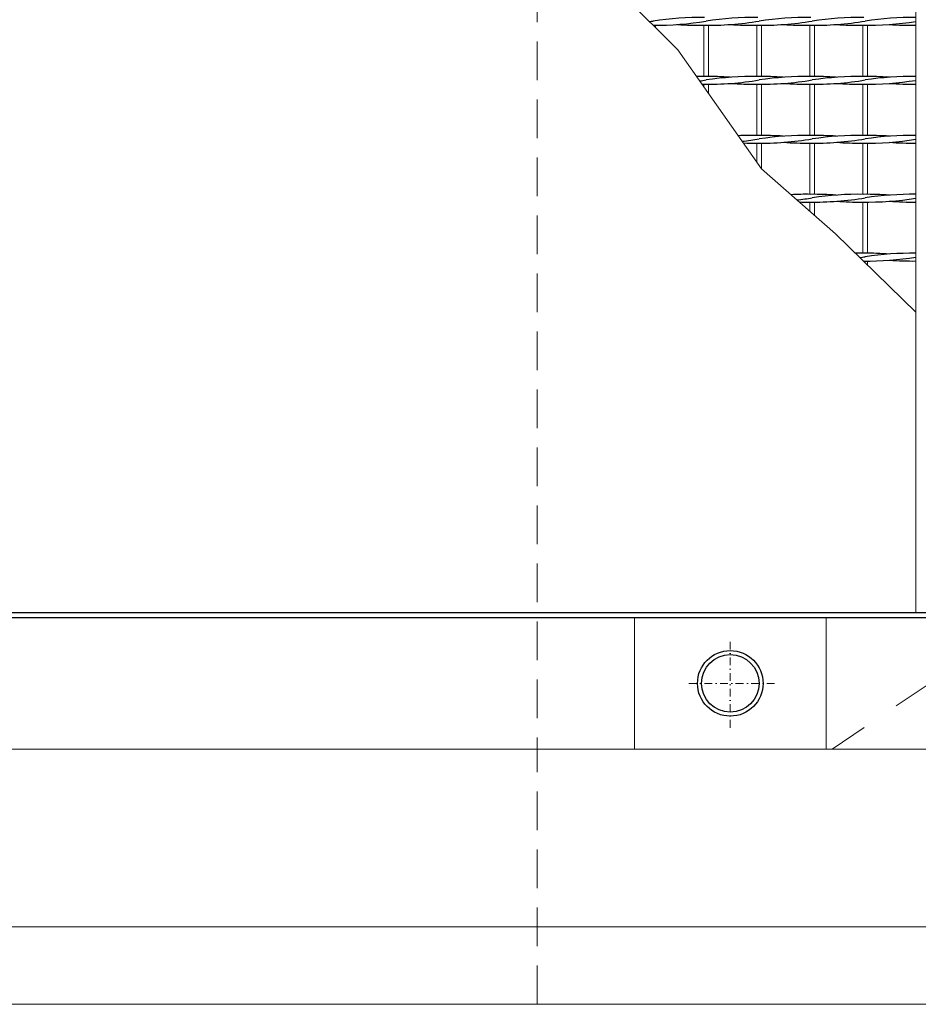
# Model space of a CAD drawing. Header units: millimetres. Extents: x -6178 to 46156, y -8419 to 8560.
# Tile 27 of 256: x 2320 to 2901, y -2755 to -2119. Entities that reach past the tile are written whole.
import ezdxf

# ---------------------------------------------------------------- set-up
doc = ezdxf.new("R2010")
doc.units = ezdxf.units.MM
for name, pattern in [('ACAD_ISO02W100', [15, 12, -3]), ('DASHDOT', [1, 0.5, -0.25, 0, -0.25]), ('HIDDEN', [0.375, 0.25, -0.125]), ('JIS_02_1.0', [2, 1, -1])]:
    doc.linetypes.add(name, pattern=pattern)
for name, color, linetype, lineweight in [('Aussteifung', 7, 'ACAD_ISO02W100', 15), ('Betonfundamente', 7, 'Continuous', 18), ('Geländer', 7, 'Continuous', 25), ('Pflaster-Gehweg', 7, 'Continuous', 15), ('Stufen&Podest', 7, 'Continuous', 9), ('Tragegurt', 7, 'Continuous', 20)]:
    doc.layers.add(name, color=color, linetype=linetype, lineweight=lineweight)

msp = doc.modelspace()

# ---------------------------------------------------------------- linework, layer by layer
at = {"layer": 'Aussteifung', "linetype": 'JIS_02_1.0', "lineweight": 18, "ltscale": 25}
msp.add_line((2845.19306, -2590.40053), (4445.91403, -1515.04898), dxfattribs=at)
at = {"layer": 'Aussteifung'}
msp.add_line((2845.19306, -2590.40053), (2934.85631, -2590.40053), dxfattribs=at)
at = {"layer": 'Betonfundamente', "linetype": 'HIDDEN', "ltscale": 100}
for p in [(2654.38052, -1420.40053), (2654.38052, -2755.40053)]:
    msp.add_line(p, (2654.38052, -2590.40053), dxfattribs=at)
at = {"layer": 'Betonfundamente', "linetype": 'HIDDEN', "ltscale": 10}
msp.add_line((2654.38052, -2755.40053), (1654.38052, -2755.40053), dxfattribs=at)
at = {"layer": 'Geländer', "lineweight": 9}
for p, q in [((2717.38052, -2505.40053), (2717.38052, -2590.40053)), ((2841.38052, -2505.40053), (2841.38052, -2590.40053))]:
    msp.add_line(p, q, dxfattribs=at)
at = {"layer": 'Geländer', "linetype": 'DASHDOT', "lineweight": 9, "ltscale": 10}
for p, q in [((2779.38052, -2576.55799), (2779.38052, -2519.24307)), ((2808.03798, -2547.90053), (2750.72306, -2547.90053))]:
    msp.add_line(p, q, dxfattribs=at)
at = {"layer": 'Geländer'}
for radius in [21.2, 18.6]:
    msp.add_circle((2779.38052, -2547.90053), radius, dxfattribs=at)
at = {"layer": 'Pflaster-Gehweg'}
for p, q in [((6299.78679, -2705.40053), (2304.38052, -2705.40053)), ((6299.78679, -2755.40053), (2304.38052, -2755.40053))]:
    msp.add_line(p, q, dxfattribs=at)
at = {"layer": 'Stufen&Podest'}
for p, q in [((2899.48052, -1508.40053), (2899.48052, -2502.40053)), ((2730.98052, -2122.45862), (2730.98052, -2123.82595))]:
    msp.add_line(p, q, dxfattribs=at)
at = {"layer": 'Stufen&Podest', "lineweight": 20}
for p, q in [((2762.28052, -2122.4469), (2762.28052, -2155.5469)), ((2765.28052, -2122.45862), (2765.28052, -2155.53517)), ((2796.58052, -2122.4469), (2796.58052, -2155.5469)), ((2799.58052, -2122.45862), (2799.58052, -2155.53517)), ((2830.88052, -2122.4469), (2830.88052, -2155.5469)), ((2833.88052, -2122.45862), (2833.88052, -2155.53517)), ((2865.18052, -2122.4469), (2865.18052, -2155.5469)), ((2868.18052, -2122.45862), (2868.18052, -2155.53517)), ((2762.28052, -2160.5469), (2762.28052, -2162.20539)), ((2765.28052, -2160.55862), (2765.28052, -2166.46744)), ((2796.58052, -2160.5469), (2796.58052, -2193.6469)), ((2799.58052, -2160.55862), (2799.58052, -2193.63517)), ((2830.88052, -2160.5469), (2830.88052, -2193.6469)), ((2833.88052, -2160.55862), (2833.88052, -2193.63517)), ((2865.18052, -2160.5469), (2865.18052, -2193.6469)), ((2868.18052, -2160.55862), (2868.18052, -2193.63517)), ((2796.58052, -2198.6469), (2796.58052, -2210.93484)), ((2799.58052, -2198.65862), (2799.58052, -2215.1969)), ((2830.88052, -2198.6469), (2830.88052, -2231.7469)), ((2833.88052, -2198.65862), (2833.88052, -2231.73517)), ((2865.18052, -2198.6469), (2865.18052, -2231.7469)), ((2868.18052, -2198.65862), (2868.18052, -2231.73517)), ((2830.88052, -2236.7469), (2830.88052, -2242.71631)), ((2833.88052, -2236.75862), (2833.88052, -2245.35395)), ((2865.18052, -2236.7469), (2865.18052, -2269.8469)), ((2868.18052, -2236.75862), (2868.18052, -2269.83517)), ((2868.18052, -2274.85862), (2868.18052, -2277.46901))]:
    msp.add_line(p, q, dxfattribs=at)
at = {"layer": 'Stufen&Podest', "lineweight": 30}
for p, q in [((-2734.25391, -2505.40053), (6679.38052, -2505.40053)), ((2929.38052, -2502.40053), (1389.38052, -2502.40053))]:
    msp.add_line(p, q, dxfattribs=at)
at = {"layer": 'Stufen&Podest'}
msp.add_lwpolyline([(2144.88052, -1508.40053), (2126.17036, -1606.14865), (2125.12452, -1680.6712), (2125.12452, -1721.92128), (2161.94981, -1775.06665), (2196.4871, -1841.01147), (2196.4871, -1914.27028), (2282.08052, -1948.4969), (2366.29461, -1986.5969), (2437.0259, -2027.43362), (2537.82198, -2059.6563), (2710.63907, -2103.4845), (2745.45212, -2138.29755), (2799.58052, -2215.1969), (2847.38286, -2257.2254), (2899.48052, -2307.93517)], dxfattribs=at)
at = {"layer": 'Stufen&Podest', "lineweight": 30}
for centre, start, end in [((2695.98152, -1917.46863), 278.76546764, 279.41143824), ((2759.97952, -2322.41343), 89.21089473, 98.55019958), ((2730.28152, -1917.46863), 269.81322717, 279.41143824), ((2764.58152, -1917.46863), 269.21089474, 279.41143824), ((2794.27952, -2322.41343), 89.21089472, 98.55019958), ((2798.88152, -1917.46863), 269.21089483, 279.41143824), ((2828.57952, -2322.41343), 89.21089462, 98.55019958), ((2833.18152, -1917.46863), 269.21089468, 279.41143824), ((2862.87952, -2322.41343), 89.21089456, 98.55019958), ((2897.17952, -2322.41343), 89.35684827, 98.55019958), ((2759.97952, -1917.45691), 265.86862909, 270.64315173), ((2794.27952, -1917.45691), 265.86862907, 270.64315173), ((2828.57952, -1917.45691), 265.86862913, 270.64315173), ((2862.87952, -1917.45691), 265.8686291, 270.49720247), ((2867.48152, -1917.46863), 269.21089461, 278.98056321), ((2897.17952, -1917.45691), 265.86862902, 270.64315173), ((2759.97952, -2360.51343), 89.21089473, 90.66895897), ((2730.28152, -1955.56863), 278.23277002, 279.41143824), ((2764.58152, -1955.56863), 269.21089474, 279.41143824), ((2764.58152, -2360.52516), 85.86862885, 90.49720197), ((2794.27952, -2360.51343), 89.21089472, 98.55019958), ((2798.88152, -1955.56863), 269.21089483, 279.41143824), ((2798.88152, -2360.52516), 85.86862888, 90.49720201), ((2828.57952, -2360.51343), 89.21089462, 98.55019958), ((2833.18152, -1955.56863), 269.21089468, 279.41143824), ((2833.18152, -2360.52516), 85.868629, 90.49720216), ((2862.87952, -2360.51343), 89.21089456, 98.55019958), ((2867.48152, -2360.52516), 85.86862901, 90.4972021), ((2897.17952, -2360.51343), 89.35684827, 98.55019958), ((2759.97952, -1955.55691), 270.31646968, 270.64315173), ((2794.27952, -1955.55691), 265.86862907, 270.64315173), ((2828.57952, -1955.55691), 265.86862913, 270.64315173), ((2862.87952, -1955.55691), 265.8686291, 270.49720247), ((2867.48152, -1955.56863), 269.21089461, 278.98056321), ((2897.17952, -1955.55691), 265.86862902, 270.64315173), ((2794.27952, -2398.61343), 89.21089472, 92.7185508), ((2764.58152, -1993.66863), 276.2981286, 279.41143824), ((2798.88152, -1993.66863), 269.21089483, 279.41143824), ((2798.88152, -2398.62516), 85.86862888, 90.49720201), ((2828.57952, -2398.61343), 89.21089462, 98.55019958), ((2833.18152, -1993.66863), 269.21089468, 279.41143824), ((2833.18152, -2398.62516), 85.868629, 90.49720216), ((2862.87952, -2398.61343), 89.21089456, 98.55019958), ((2867.48152, -1993.66863), 269.21089461, 278.98056321), ((2867.48152, -2398.62516), 85.86862901, 90.4972021), ((2897.17952, -2398.61343), 89.35684827, 98.55019958), ((2794.27952, -1993.65691), 268.20579106, 270.64315173), ((2828.57952, -1993.65691), 265.86862913, 270.64315173), ((2862.87952, -1993.65691), 265.8686291, 270.49720247), ((2897.17952, -1993.65691), 265.86862902, 270.64315173), ((2828.57952, -2436.71343), 89.21089462, 92.77647446), ((2798.88152, -2031.76863), 276.62932034, 279.41143824), ((2833.18152, -2031.76863), 269.21089468, 279.41143824), ((2833.18152, -2436.72516), 85.868629, 90.49720216), ((2862.87952, -2436.71343), 89.21089456, 98.55019958), ((2867.48152, -2031.76863), 269.21089461, 278.98056321), ((2867.48152, -2436.72516), 85.86862901, 90.4972021), ((2897.17952, -2436.71343), 89.35684827, 98.55019958), ((2828.57952, -2031.75691), 268.72971305, 270.64315173), ((2862.87952, -2031.75691), 265.8686291, 270.49720247), ((2897.17952, -2031.75691), 265.86862902, 270.64315173), ((2862.87952, -2474.81343), 89.21089456, 90.70964465), ((2833.18152, -2069.86863), 278.42781222, 279.41143824), ((2867.48152, -2069.86863), 269.44334574, 278.98056321), ((2867.48152, -2474.82516), 85.86862901, 90.4972021), ((2897.17952, -2474.81343), 89.35684827, 98.55019958), ((2897.17952, -2069.85691), 265.86862902, 270.64315173)]:
    msp.add_arc(centre, 204.99118, start, end, dxfattribs=at)
at = {"layer": 'Tragegurt'}
for p, q in [((6999.78679, -2505.40053), (-2734.25391, -2505.40053)), ((6891.88052, -2590.40053), (-2713.06845, -2590.40053))]:
    msp.add_line(p, q, dxfattribs=at)

doc.saveas('drawing.dxf')
